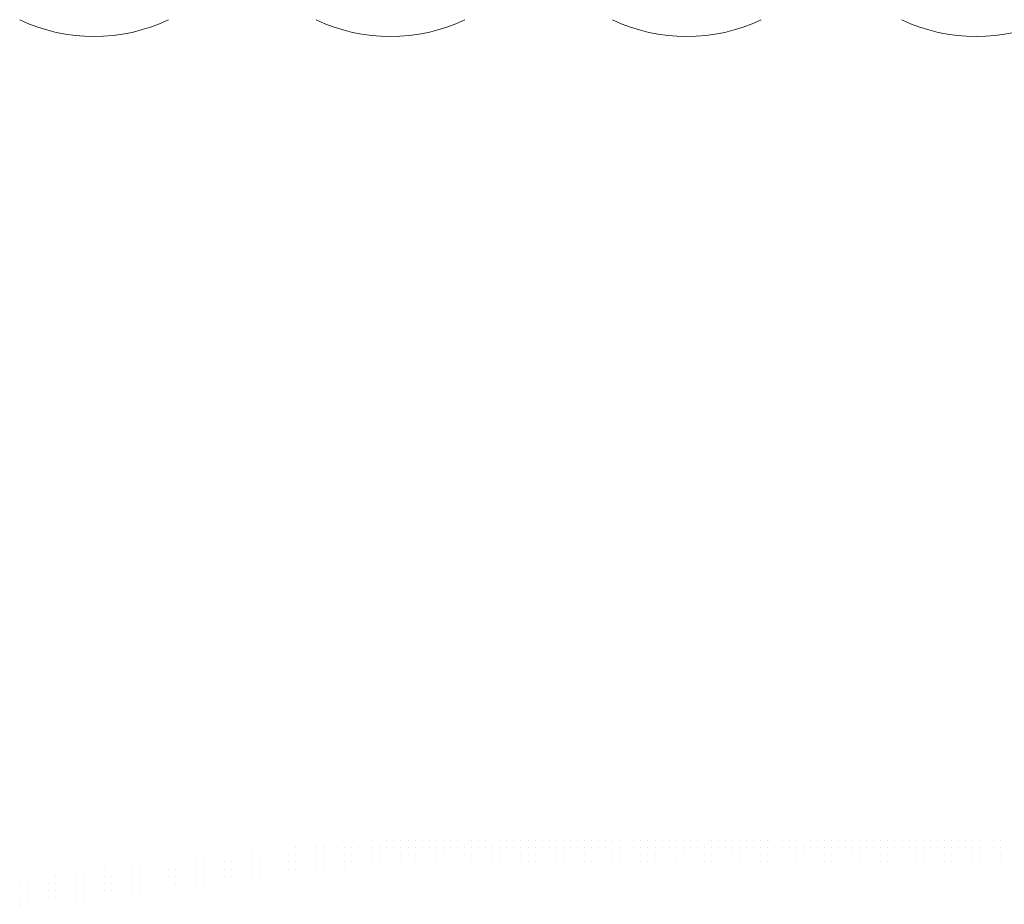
# Model space of a CAD drawing. Header units: metres. Extents: x 5.7 to 89.8, y 4 to 63.5.
# Tile 242 of 256: x 42.1 to 43.4, y 48.6 to 49.8. Entities that reach past the tile are written whole.
import ezdxf

# ---------------------------------------------------------------- set-up
doc = ezdxf.new("R2010")
doc.units = ezdxf.units.M
doc.header["$MEASUREMENT"] = 0
doc.layers.add('PDF17_dim', color=7, linetype='Continuous')
doc.layers.add('PDF17_hatch-borshi', color=7, linetype='Continuous')

msp = doc.modelspace()

# ---------------------------------------------------------------- linework, layer by layer
at = {"layer": 'PDF17_dim', "lineweight": 20}
for centre in [(42.1927, 50.0453), (42.5972, 50.0453), (43.0017, 50.0453), (43.3966, 50.0453)]:
    msp.add_arc(centre, 0.236, 244.5118, 295.4882, dxfattribs=at)
at = {"layer": 'PDF17_hatch-borshi', "lineweight": 18}
for points in [[(42.5731, 48.7114), (42.5731, 48.7114)], [(42.5731, 48.7114), (42.5731, 48.7114)], [(42.5924, 48.7114), (42.5924, 48.7114)], [(42.602, 48.7114), (42.602, 48.7114)], [(42.602, 48.7114), (42.602, 48.7114)], [(42.6116, 48.7114), (42.6116, 48.7114)], [(42.6116, 48.7114), (42.6116, 48.7114)], [(42.6116, 48.7114), (42.6116, 48.7114)], [(42.6213, 48.7114), (42.6213, 48.7114)], [(42.6309, 48.7114), (42.6309, 48.7114)], [(42.6309, 48.7114), (42.6309, 48.7114)], [(42.6309, 48.7114), (42.6309, 48.7114)], [(42.6405, 48.7114), (42.6405, 48.7114)], [(42.6405, 48.7114), (42.6405, 48.7114)], [(42.6502, 48.7114), (42.6502, 48.7114)], [(42.6502, 48.7114), (42.6502, 48.7114)], [(42.6598, 48.7114), (42.6598, 48.7114)], [(42.6598, 48.7114), (42.6598, 48.7114)], [(42.6598, 48.7114), (42.6598, 48.7114)], [(42.6694, 48.7114), (42.6694, 48.7114)], [(42.6694, 48.7114), (42.6694, 48.7114)], [(42.6791, 48.7114), (42.6791, 48.7114)], [(42.6887, 48.7114), (42.6887, 48.7114)], [(42.6887, 48.7114), (42.6887, 48.7114)], [(42.708, 48.7114), (42.708, 48.7114)], [(42.708, 48.7114), (42.708, 48.7114)], [(42.7176, 48.7114), (42.7176, 48.7114)], [(42.7272, 48.7114), (42.7272, 48.7114)], [(42.7272, 48.7114), (42.7272, 48.7114)], [(42.7465, 48.7114), (42.7465, 48.7114)], [(42.7561, 48.7114), (42.7561, 48.7114)], [(42.7561, 48.7114), (42.7561, 48.7114)], [(42.7561, 48.7114), (42.7561, 48.7114)], [(42.7657, 48.7114), (42.7657, 48.7114)], [(42.7657, 48.7114), (42.7657, 48.7114)], [(42.7754, 48.7114), (42.7754, 48.7114)], [(42.7754, 48.7114), (42.7754, 48.7114)], [(42.785, 48.7114), (42.785, 48.7114)], [(42.785, 48.7114), (42.785, 48.7114)], [(42.785, 48.7114), (42.785, 48.7114)], [(42.7946, 48.7114), (42.7946, 48.7114)], [(42.8043, 48.7114), (42.8043, 48.7114)], [(42.8043, 48.7114), (42.8043, 48.7114)], [(42.8043, 48.7114), (42.8043, 48.7114)], [(42.8139, 48.7114), (42.8139, 48.7114)], [(42.8139, 48.7114), (42.8139, 48.7114)], [(42.8235, 48.7114), (42.8235, 48.7114)], [(42.8235, 48.7114), (42.8235, 48.7114)], [(42.8332, 48.7114), (42.8332, 48.7114)], [(42.8332, 48.7114), (42.8332, 48.7114)], [(42.8428, 48.7114), (42.8428, 48.7114)], [(42.8428, 48.7114), (42.8428, 48.7114)], [(42.8428, 48.7114), (42.8428, 48.7114)], [(42.8524, 48.7114), (42.8524, 48.7114)], [(42.8621, 48.7114), (42.8621, 48.7114)], [(42.8621, 48.7114), (42.8621, 48.7114)], [(42.8717, 48.7114), (42.8717, 48.7114)], [(42.8717, 48.7114), (42.8717, 48.7114)], [(42.8717, 48.7114), (42.8717, 48.7114)], [(42.8813, 48.7114), (42.8813, 48.7114)], [(42.8909, 48.7114), (42.8909, 48.7114)], [(42.8909, 48.7114), (42.8909, 48.7114)], [(42.8909, 48.7114), (42.8909, 48.7114)], [(42.9006, 48.7114), (42.9006, 48.7114)], [(42.9006, 48.7114), (42.9006, 48.7114)], [(42.9006, 48.7114), (42.9006, 48.7114)], [(42.9102, 48.7114), (42.9102, 48.7114)], [(42.9198, 48.7114), (42.9198, 48.7114)], [(42.9198, 48.7114), (42.9198, 48.7114)], [(42.9198, 48.7114), (42.9198, 48.7114)], [(42.9295, 48.7114), (42.9295, 48.7114)], [(42.9295, 48.7114), (42.9295, 48.7114)], [(42.9391, 48.7114), (42.9391, 48.7114)], [(42.9391, 48.7114), (42.9391, 48.7114)], [(42.9391, 48.7114), (42.9391, 48.7114)], [(42.9487, 48.7114), (42.9487, 48.7114)], [(42.9584, 48.7114), (42.9584, 48.7114)], [(42.9584, 48.7114), (42.9584, 48.7114)], [(42.9584, 48.7114), (42.9584, 48.7114)], [(42.968, 48.7114), (42.968, 48.7114)], [(42.9776, 48.7114), (42.9776, 48.7114)], [(42.9873, 48.7114), (42.9873, 48.7114)], [(42.9873, 48.7114), (42.9873, 48.7114)], [(42.9969, 48.7114), (42.9969, 48.7114)], [(43.0065, 48.7114), (43.0065, 48.7114)], [(43.0161, 48.7114), (43.0161, 48.7114)], [(43.0161, 48.7114), (43.0161, 48.7114)], [(43.0354, 48.7114), (43.0354, 48.7114)], [(43.0354, 48.7114), (43.0354, 48.7114)], [(43.045, 48.7114), (43.045, 48.7114)], [(43.0547, 48.7114), (43.0547, 48.7114)], [(43.0547, 48.7114), (43.0547, 48.7114)], [(43.0547, 48.7114), (43.0547, 48.7114)], [(43.0643, 48.7114), (43.0643, 48.7114)], [(43.0739, 48.7114), (43.0739, 48.7114)], [(43.0739, 48.7114), (43.0739, 48.7114)], [(43.0739, 48.7114), (43.0739, 48.7114)], [(43.0836, 48.7114), (43.0836, 48.7114)], [(43.0836, 48.7114), (43.0836, 48.7114)], [(43.0836, 48.7114), (43.0836, 48.7114)], [(43.0932, 48.7114), (43.0932, 48.7114)], [(43.0932, 48.7114), (43.0932, 48.7114)], [(43.1028, 48.7114), (43.1028, 48.7114)], [(43.1028, 48.7114), (43.1028, 48.7114)], [(43.1125, 48.7114), (43.1125, 48.7114)], [(43.1125, 48.7114), (43.1125, 48.7114)], [(43.1125, 48.7114), (43.1125, 48.7114)], [(43.1317, 48.7114), (43.1317, 48.7114)], [(43.1317, 48.7114), (43.1317, 48.7114)], [(43.1414, 48.7114), (43.1414, 48.7114)], [(43.151, 48.7114), (43.151, 48.7114)], [(43.151, 48.7114), (43.151, 48.7114)], [(43.1702, 48.7114), (43.1702, 48.7114)], [(43.1702, 48.7114), (43.1702, 48.7114)], [(43.1799, 48.7114), (43.1799, 48.7114)], [(43.1895, 48.7114), (43.1895, 48.7114)], [(43.1991, 48.7114), (43.1991, 48.7114)], [(43.1991, 48.7114), (43.1991, 48.7114)], [(43.1991, 48.7114), (43.1991, 48.7114)], [(43.2088, 48.7114), (43.2088, 48.7114)], [(43.2184, 48.7114), (43.2184, 48.7114)], [(43.2184, 48.7114), (43.2184, 48.7114)], [(43.2184, 48.7114), (43.2184, 48.7114)], [(43.228, 48.7114), (43.228, 48.7114)], [(43.228, 48.7114), (43.228, 48.7114)], [(43.2377, 48.7114), (43.2377, 48.7114)], [(43.2377, 48.7114), (43.2377, 48.7114)], [(43.2473, 48.7114), (43.2473, 48.7114)], [(43.2473, 48.7114), (43.2473, 48.7114)], [(43.2569, 48.7114), (43.2569, 48.7114)], [(43.2569, 48.7114), (43.2569, 48.7114)], [(43.2569, 48.7114), (43.2569, 48.7114)], [(43.2666, 48.7114), (43.2666, 48.7114)], [(43.2762, 48.7114), (43.2762, 48.7114)], [(43.2858, 48.7114), (43.2858, 48.7114)], [(43.2955, 48.7114), (43.2955, 48.7114)], [(43.2955, 48.7114), (43.2955, 48.7114)], [(43.3051, 48.7114), (43.3051, 48.7114)], [(43.3147, 48.7114), (43.3147, 48.7114)], [(43.3147, 48.7114), (43.3147, 48.7114)], [(43.3147, 48.7114), (43.3147, 48.7114)], [(43.3243, 48.7114), (43.3243, 48.7114)], [(43.3243, 48.7114), (43.3243, 48.7114)], [(43.334, 48.7114), (43.334, 48.7114)], [(43.3436, 48.7114), (43.3436, 48.7114)], [(43.3436, 48.7114), (43.3436, 48.7114)], [(43.3436, 48.7114), (43.3436, 48.7114)], [(43.3436, 48.7114), (43.3436, 48.7114)], [(43.3532, 48.7114), (43.3532, 48.7114)], [(43.3532, 48.7114), (43.3532, 48.7114)], [(43.3629, 48.7114), (43.3629, 48.7114)], [(43.3629, 48.7114), (43.3629, 48.7114)], [(43.3629, 48.7114), (43.3629, 48.7114)], [(43.3725, 48.7114), (43.3725, 48.7114)], [(43.3725, 48.7114), (43.3725, 48.7114)], [(43.3725, 48.7114), (43.3725, 48.7114)], [(43.3821, 48.7114), (43.3821, 48.7114)], [(43.3821, 48.7114), (43.3821, 48.7114)], [(43.3821, 48.7114), (43.3821, 48.7114)], [(43.3918, 48.7114), (43.3918, 48.7114)], [(43.4014, 48.7114), (43.4014, 48.7114)], [(43.4014, 48.7114), (43.4014, 48.7114)], [(43.4014, 48.7114), (43.4014, 48.7114)], [(43.4207, 48.7114), (43.4207, 48.7114)], [(43.4303, 48.7114), (43.4303, 48.7114)], [(42.3901, 48.6921), (42.3901, 48.6921)], [(42.4094, 48.6921), (42.4094, 48.6921)], [(42.4286, 48.6921), (42.4286, 48.6921)], [(42.4286, 48.6921), (42.4286, 48.6921)], [(42.4383, 48.6921), (42.4383, 48.6921)], [(42.4479, 48.6921), (42.4479, 48.6921)], [(42.4575, 48.6921), (42.4575, 48.6921)], [(42.4575, 48.6921), (42.4575, 48.6921)], [(42.4672, 48.7018), (42.4672, 48.7018)], [(42.4672, 48.6921), (42.4672, 48.6921)], [(42.4768, 48.6921), (42.4768, 48.6921)], [(42.4768, 48.6921), (42.4768, 48.6921)], [(42.4768, 48.6921), (42.4768, 48.6921)], [(42.4864, 48.7018), (42.4864, 48.7018)], [(42.4864, 48.7018), (42.4864, 48.7018)], [(42.4864, 48.6921), (42.4864, 48.6921)], [(42.4961, 48.7018), (42.4961, 48.7018)], [(42.4961, 48.6921), (42.4961, 48.6921)], [(42.4961, 48.6921), (42.4961, 48.6921)], [(42.5057, 48.7018), (42.5057, 48.7018)], [(42.5057, 48.7018), (42.5057, 48.7018)], [(42.5057, 48.6921), (42.5057, 48.6921)], [(42.5057, 48.6921), (42.5057, 48.6921)], [(42.5057, 48.6921), (42.5057, 48.6921)], [(42.5057, 48.6921), (42.5057, 48.6921)], [(42.5153, 48.7018), (42.5153, 48.7018)], [(42.5153, 48.6921), (42.5153, 48.6921)], [(42.5153, 48.6921), (42.5153, 48.6921)], [(42.525, 48.7018), (42.525, 48.7018)], [(42.525, 48.7018), (42.525, 48.7018)], [(42.525, 48.6921), (42.525, 48.6921)], [(42.525, 48.6921), (42.525, 48.6921)], [(42.525, 48.6921), (42.525, 48.6921)], [(42.5346, 48.7018), (42.5346, 48.7018)], [(42.5346, 48.7018), (42.5346, 48.7018)], [(42.5346, 48.6921), (42.5346, 48.6921)], [(42.5346, 48.6921), (42.5346, 48.6921)], [(42.5442, 48.7018), (42.5442, 48.7018)], [(42.5442, 48.7018), (42.5442, 48.7018)], [(42.5442, 48.7018), (42.5442, 48.7018)], [(42.5442, 48.6921), (42.5442, 48.6921)], [(42.5442, 48.6921), (42.5442, 48.6921)], [(42.5539, 48.7018), (42.5539, 48.7018)], [(42.5539, 48.7018), (42.5539, 48.7018)], [(42.5539, 48.7018), (42.5539, 48.7018)], [(42.5539, 48.6921), (42.5539, 48.6921)], [(42.5635, 48.7018), (42.5635, 48.7018)], [(42.5635, 48.7018), (42.5635, 48.7018)], [(42.5635, 48.7018), (42.5635, 48.7018)], [(42.5635, 48.6921), (42.5635, 48.6921)], [(42.5635, 48.6921), (42.5635, 48.6921)], [(42.5731, 48.7018), (42.5731, 48.7018)], [(42.5731, 48.7018), (42.5731, 48.7018)], [(42.5731, 48.6921), (42.5731, 48.6921)], [(42.5731, 48.6921), (42.5731, 48.6921)], [(42.5827, 48.7018), (42.5827, 48.7018)], [(42.5827, 48.7018), (42.5827, 48.7018)], [(42.5827, 48.7018), (42.5827, 48.7018)], [(42.5827, 48.7018), (42.5827, 48.7018)], [(42.5827, 48.6921), (42.5827, 48.6921)], [(42.5924, 48.7018), (42.5924, 48.7018)], [(42.5924, 48.6921), (42.5924, 48.6921)], [(42.5924, 48.6921), (42.5924, 48.6921)], [(42.5924, 48.6921), (42.5924, 48.6921)], [(42.602, 48.7018), (42.602, 48.7018)], [(42.602, 48.7018), (42.602, 48.7018)], [(42.602, 48.7018), (42.602, 48.7018)], [(42.602, 48.6921), (42.602, 48.6921)], [(42.6116, 48.7018), (42.6116, 48.7018)], [(42.6116, 48.7018), (42.6116, 48.7018)], [(42.6116, 48.6921), (42.6116, 48.6921)], [(42.6116, 48.6921), (42.6116, 48.6921)], [(42.6213, 48.7018), (42.6213, 48.7018)], [(42.6213, 48.6921), (42.6213, 48.6921)], [(42.6213, 48.6921), (42.6213, 48.6921)], [(42.6213, 48.6921), (42.6213, 48.6921)], [(42.6213, 48.6921), (42.6213, 48.6921)], [(42.6309, 48.7018), (42.6309, 48.7018)], [(42.6309, 48.6921), (42.6309, 48.6921)], [(42.6309, 48.6921), (42.6309, 48.6921)], [(42.6405, 48.7018), (42.6405, 48.7018)], [(42.6405, 48.7018), (42.6405, 48.7018)], [(42.6405, 48.6921), (42.6405, 48.6921)], [(42.6405, 48.6921), (42.6405, 48.6921)], [(42.6405, 48.6921), (42.6405, 48.6921)], [(42.6502, 48.7018), (42.6502, 48.7018)], [(42.6502, 48.7018), (42.6502, 48.7018)], [(42.6502, 48.7018), (42.6502, 48.7018)], [(42.6502, 48.6921), (42.6502, 48.6921)], [(42.6502, 48.6921), (42.6502, 48.6921)], [(42.6598, 48.7018), (42.6598, 48.7018)], [(42.6598, 48.6921), (42.6598, 48.6921)], [(42.6598, 48.6921), (42.6598, 48.6921)], [(42.6694, 48.7018), (42.6694, 48.7018)], [(42.6694, 48.7018), (42.6694, 48.7018)], [(42.6694, 48.7018), (42.6694, 48.7018)], [(42.6694, 48.6921), (42.6694, 48.6921)], [(42.6694, 48.6921), (42.6694, 48.6921)], [(42.6791, 48.7018), (42.6791, 48.7018)], [(42.6791, 48.7018), (42.6791, 48.7018)], [(42.6791, 48.7018), (42.6791, 48.7018)], [(42.6791, 48.6921), (42.6791, 48.6921)], [(42.6791, 48.6921), (42.6791, 48.6921)], [(42.6887, 48.7018), (42.6887, 48.7018)], [(42.6887, 48.7018), (42.6887, 48.7018)], [(42.6887, 48.6921), (42.6887, 48.6921)], [(42.6887, 48.6921), (42.6887, 48.6921)], [(42.6983, 48.7018), (42.6983, 48.7018)], [(42.6983, 48.7018), (42.6983, 48.7018)], [(42.6983, 48.7018), (42.6983, 48.7018)], [(42.6983, 48.7018), (42.6983, 48.7018)], [(42.6983, 48.6921), (42.6983, 48.6921)], [(42.708, 48.7018), (42.708, 48.7018)], [(42.708, 48.7018), (42.708, 48.7018)], [(42.708, 48.6921), (42.708, 48.6921)], [(42.708, 48.6921), (42.708, 48.6921)], [(42.7176, 48.7018), (42.7176, 48.7018)], [(42.7176, 48.7018), (42.7176, 48.7018)], [(42.7176, 48.7018), (42.7176, 48.7018)], [(42.7176, 48.6921), (42.7176, 48.6921)], [(42.7176, 48.6921), (42.7176, 48.6921)], [(42.7272, 48.7018), (42.7272, 48.7018)], [(42.7272, 48.7018), (42.7272, 48.7018)], [(42.7272, 48.7018), (42.7272, 48.7018)], [(42.7272, 48.7018), (42.7272, 48.7018)], [(42.7368, 48.7018), (42.7368, 48.7018)], [(42.7368, 48.7018), (42.7368, 48.7018)], [(42.7368, 48.6921), (42.7368, 48.6921)], [(42.7368, 48.6921), (42.7368, 48.6921)], [(42.7368, 48.6921), (42.7368, 48.6921)], [(42.7465, 48.7018), (42.7465, 48.7018)], [(42.7465, 48.7018), (42.7465, 48.7018)], [(42.7465, 48.7018), (42.7465, 48.7018)], [(42.7465, 48.6921), (42.7465, 48.6921)], [(42.7561, 48.7018), (42.7561, 48.7018)], [(42.7561, 48.7018), (42.7561, 48.7018)], [(42.7561, 48.6921), (42.7561, 48.6921)], [(42.7561, 48.6921), (42.7561, 48.6921)], [(42.7561, 48.6921), (42.7561, 48.6921)], [(42.7657, 48.7018), (42.7657, 48.7018)], [(42.7657, 48.7018), (42.7657, 48.7018)], [(42.7657, 48.6921), (42.7657, 48.6921)], [(42.7657, 48.6921), (42.7657, 48.6921)], [(42.7754, 48.7018), (42.7754, 48.7018)], [(42.7754, 48.7018), (42.7754, 48.7018)], [(42.7754, 48.6921), (42.7754, 48.6921)], [(42.7754, 48.6921), (42.7754, 48.6921)], [(42.7754, 48.6921), (42.7754, 48.6921)], [(42.785, 48.7018), (42.785, 48.7018)], [(42.785, 48.7018), (42.785, 48.7018)], [(42.785, 48.6921), (42.785, 48.6921)], [(42.7946, 48.7018), (42.7946, 48.7018)], [(42.7946, 48.7018), (42.7946, 48.7018)], [(42.7946, 48.7018), (42.7946, 48.7018)], [(42.7946, 48.6921), (42.7946, 48.6921)], [(42.7946, 48.6921), (42.7946, 48.6921)], [(42.8043, 48.7018), (42.8043, 48.7018)], [(42.8043, 48.6921), (42.8043, 48.6921)], [(42.8043, 48.6921), (42.8043, 48.6921)], [(42.8043, 48.6921), (42.8043, 48.6921)], [(42.8043, 48.6921), (42.8043, 48.6921)], [(42.8139, 48.7018), (42.8139, 48.7018)], [(42.8139, 48.6921), (42.8139, 48.6921)], [(42.8235, 48.7018), (42.8235, 48.7018)], [(42.8235, 48.6921), (42.8235, 48.6921)], [(42.8235, 48.6921), (42.8235, 48.6921)], [(42.8235, 48.6921), (42.8235, 48.6921)], [(42.8332, 48.7018), (42.8332, 48.7018)], [(42.8332, 48.7018), (42.8332, 48.7018)], [(42.8332, 48.6921), (42.8332, 48.6921)], [(42.8332, 48.6921), (42.8332, 48.6921)], [(42.8428, 48.7018), (42.8428, 48.7018)], [(42.8428, 48.7018), (42.8428, 48.7018)], [(42.8428, 48.6921), (42.8428, 48.6921)], [(42.8524, 48.7018), (42.8524, 48.7018)], [(42.8524, 48.7018), (42.8524, 48.7018)], [(42.8524, 48.7018), (42.8524, 48.7018)], [(42.8524, 48.6921), (42.8524, 48.6921)], [(42.8621, 48.7018), (42.8621, 48.7018)], [(42.8621, 48.7018), (42.8621, 48.7018)], [(42.8621, 48.6921), (42.8621, 48.6921)], [(42.8621, 48.6921), (42.8621, 48.6921)], [(42.8717, 48.7018), (42.8717, 48.7018)], [(42.8717, 48.7018), (42.8717, 48.7018)], [(42.8813, 48.7018), (42.8813, 48.7018)], [(42.8813, 48.7018), (42.8813, 48.7018)], [(42.8813, 48.7018), (42.8813, 48.7018)], [(42.8813, 48.6921), (42.8813, 48.6921)], [(42.8813, 48.6921), (42.8813, 48.6921)], [(42.8909, 48.7018), (42.8909, 48.7018)], [(42.8909, 48.7018), (42.8909, 48.7018)], [(42.8909, 48.7018), (42.8909, 48.7018)], [(42.8909, 48.6921), (42.8909, 48.6921)], [(42.9006, 48.6921), (42.9006, 48.6921)], [(42.9006, 48.6921), (42.9006, 48.6921)], [(42.9006, 48.6921), (42.9006, 48.6921)], [(42.9102, 48.7018), (42.9102, 48.7018)], [(42.9102, 48.7018), (42.9102, 48.7018)], [(42.9102, 48.7018), (42.9102, 48.7018)], [(42.9102, 48.6921), (42.9102, 48.6921)], [(42.9198, 48.6921), (42.9198, 48.6921)], [(42.9198, 48.6921), (42.9198, 48.6921)], [(42.9198, 48.6921), (42.9198, 48.6921)], [(42.9198, 48.6921), (42.9198, 48.6921)], [(42.9295, 48.7018), (42.9295, 48.7018)], [(42.9295, 48.7018), (42.9295, 48.7018)], [(42.9295, 48.6921), (42.9295, 48.6921)], [(42.9391, 48.7018), (42.9391, 48.7018)], [(42.9391, 48.7018), (42.9391, 48.7018)], [(42.9391, 48.6921), (42.9391, 48.6921)], [(42.9391, 48.6921), (42.9391, 48.6921)], [(42.9487, 48.7018), (42.9487, 48.7018)], [(42.9487, 48.6921), (42.9487, 48.6921)], [(42.9487, 48.6921), (42.9487, 48.6921)], [(42.9487, 48.6921), (42.9487, 48.6921)], [(42.9584, 48.7018), (42.9584, 48.7018)], [(42.9584, 48.6921), (42.9584, 48.6921)], [(42.9584, 48.6921), (42.9584, 48.6921)], [(42.968, 48.7018), (42.968, 48.7018)], [(42.968, 48.7018), (42.968, 48.7018)], [(42.968, 48.6921), (42.968, 48.6921)], [(42.968, 48.6921), (42.968, 48.6921)], [(42.9776, 48.7018), (42.9776, 48.7018)], [(42.9776, 48.7018), (42.9776, 48.7018)], [(42.9776, 48.7018), (42.9776, 48.7018)], [(42.9776, 48.6921), (42.9776, 48.6921)], [(42.9776, 48.6921), (42.9776, 48.6921)], [(42.9873, 48.7018), (42.9873, 48.7018)], [(42.9873, 48.7018), (42.9873, 48.7018)], [(42.9969, 48.7018), (42.9969, 48.7018)], [(42.9969, 48.7018), (42.9969, 48.7018)], [(42.9969, 48.6921), (42.9969, 48.6921)], [(42.9969, 48.6921), (42.9969, 48.6921)], [(43.0065, 48.7018), (43.0065, 48.7018)], [(43.0065, 48.7018), (43.0065, 48.7018)], [(43.0065, 48.7018), (43.0065, 48.7018)], [(43.0065, 48.7018), (43.0065, 48.7018)], [(43.0065, 48.6921), (43.0065, 48.6921)], [(43.0065, 48.6921), (43.0065, 48.6921)], [(43.0161, 48.7018), (43.0161, 48.7018)], [(43.0161, 48.6921), (43.0161, 48.6921)], [(43.0161, 48.6921), (43.0161, 48.6921)], [(43.0258, 48.7018), (43.0258, 48.7018)], [(43.0258, 48.7018), (43.0258, 48.7018)], [(43.0258, 48.7018), (43.0258, 48.7018)], [(43.0258, 48.7018), (43.0258, 48.7018)], [(43.0258, 48.6921), (43.0258, 48.6921)], [(43.0354, 48.7018), (43.0354, 48.7018)], [(43.0354, 48.6921), (43.0354, 48.6921)], [(43.045, 48.7018), (43.045, 48.7018)], [(43.045, 48.7018), (43.045, 48.7018)], [(43.045, 48.7018), (43.045, 48.7018)], [(43.045, 48.6921), (43.045, 48.6921)], [(43.045, 48.6921), (43.045, 48.6921)], [(43.045, 48.6921), (43.045, 48.6921)], [(43.0547, 48.7018), (43.0547, 48.7018)], [(43.0547, 48.7018), (43.0547, 48.7018)], [(43.0547, 48.6921), (43.0547, 48.6921)], [(43.0547, 48.6921), (43.0547, 48.6921)], [(43.0643, 48.7018), (43.0643, 48.7018)], [(43.0643, 48.7018), (43.0643, 48.7018)], [(43.0643, 48.6921), (43.0643, 48.6921)], [(43.0643, 48.6921), (43.0643, 48.6921)], [(43.0643, 48.6921), (43.0643, 48.6921)], [(43.0739, 48.7018), (43.0739, 48.7018)], [(43.0739, 48.6921), (43.0739, 48.6921)], [(43.0739, 48.6921), (43.0739, 48.6921)], [(43.0739, 48.6921), (43.0739, 48.6921)], [(43.0836, 48.7018), (43.0836, 48.7018)], [(43.0836, 48.7018), (43.0836, 48.7018)], [(43.0836, 48.6921), (43.0836, 48.6921)], [(43.0836, 48.6921), (43.0836, 48.6921)], [(43.0836, 48.6921), (43.0836, 48.6921)], [(43.0932, 48.7018), (43.0932, 48.7018)], [(43.0932, 48.7018), (43.0932, 48.7018)], [(43.0932, 48.6921), (43.0932, 48.6921)], [(43.0932, 48.6921), (43.0932, 48.6921)], [(43.0932, 48.6921), (43.0932, 48.6921)], [(43.1028, 48.7018), (43.1028, 48.7018)], [(43.1028, 48.7018), (43.1028, 48.7018)], [(43.1028, 48.6921), (43.1028, 48.6921)], [(43.1028, 48.6921), (43.1028, 48.6921)], [(43.1125, 48.7018), (43.1125, 48.7018)], [(43.1125, 48.6921), (43.1125, 48.6921)], [(43.1125, 48.6921), (43.1125, 48.6921)], [(43.1125, 48.6921), (43.1125, 48.6921)], [(43.1221, 48.7018), (43.1221, 48.7018)], [(43.1221, 48.7018), (43.1221, 48.7018)], [(43.1221, 48.7018), (43.1221, 48.7018)], [(43.1221, 48.6921), (43.1221, 48.6921)], [(43.1221, 48.6921), (43.1221, 48.6921)], [(43.1317, 48.7018), (43.1317, 48.7018)], [(43.1317, 48.6921), (43.1317, 48.6921)], [(43.1317, 48.6921), (43.1317, 48.6921)], [(43.1317, 48.6921), (43.1317, 48.6921)], [(43.1414, 48.7018), (43.1414, 48.7018)], [(43.1414, 48.7018), (43.1414, 48.7018)], [(43.1414, 48.7018), (43.1414, 48.7018)], [(43.1414, 48.6921), (43.1414, 48.6921)], [(43.151, 48.7018), (43.151, 48.7018)], [(43.151, 48.7018), (43.151, 48.7018)], [(43.151, 48.7018), (43.151, 48.7018)], [(43.151, 48.7018), (43.151, 48.7018)], [(43.151, 48.6921), (43.151, 48.6921)], [(43.1606, 48.7018), (43.1606, 48.7018)], [(43.1606, 48.7018), (43.1606, 48.7018)], [(43.1606, 48.6921), (43.1606, 48.6921)], [(43.1606, 48.6921), (43.1606, 48.6921)], [(43.1606, 48.6921), (43.1606, 48.6921)], [(43.1702, 48.7018), (43.1702, 48.7018)], [(43.1702, 48.7018), (43.1702, 48.7018)], [(43.1799, 48.7018), (43.1799, 48.7018)], [(43.1799, 48.7018), (43.1799, 48.7018)], [(43.1799, 48.7018), (43.1799, 48.7018)], [(43.1799, 48.6921), (43.1799, 48.6921)], [(43.1799, 48.6921), (43.1799, 48.6921)], [(43.1895, 48.7018), (43.1895, 48.7018)], [(43.1895, 48.7018), (43.1895, 48.7018)], [(43.1895, 48.7018), (43.1895, 48.7018)], [(43.1895, 48.6921), (43.1895, 48.6921)], [(43.1895, 48.6921), (43.1895, 48.6921)], [(43.1991, 48.7018), (43.1991, 48.7018)], [(43.1991, 48.6921), (43.1991, 48.6921)], [(43.2088, 48.7018), (43.2088, 48.7018)], [(43.2088, 48.7018), (43.2088, 48.7018)], [(43.2088, 48.6921), (43.2088, 48.6921)], [(43.2088, 48.6921), (43.2088, 48.6921)], [(43.2088, 48.6921), (43.2088, 48.6921)], [(43.2184, 48.7018), (43.2184, 48.7018)], [(43.2184, 48.7018), (43.2184, 48.7018)], [(43.2184, 48.6921), (43.2184, 48.6921)], [(43.2184, 48.6921), (43.2184, 48.6921)], [(43.228, 48.7018), (43.228, 48.7018)], [(43.228, 48.6921), (43.228, 48.6921)], [(43.228, 48.6921), (43.228, 48.6921)], [(43.228, 48.6921), (43.228, 48.6921)], [(43.2377, 48.7018), (43.2377, 48.7018)], [(43.2377, 48.7018), (43.2377, 48.7018)], [(43.2377, 48.7018), (43.2377, 48.7018)], [(43.2377, 48.6921), (43.2377, 48.6921)], [(43.2473, 48.7018), (43.2473, 48.7018)], [(43.2473, 48.6921), (43.2473, 48.6921)], [(43.2473, 48.6921), (43.2473, 48.6921)], [(43.2473, 48.6921), (43.2473, 48.6921)], [(43.2473, 48.6921), (43.2473, 48.6921)], [(43.2569, 48.7018), (43.2569, 48.7018)], [(43.2569, 48.7018), (43.2569, 48.7018)], [(43.2569, 48.6921), (43.2569, 48.6921)], [(43.2569, 48.6921), (43.2569, 48.6921)], [(43.2666, 48.7018), (43.2666, 48.7018)], [(43.2666, 48.7018), (43.2666, 48.7018)], [(43.2666, 48.7018), (43.2666, 48.7018)], [(43.2666, 48.6921), (43.2666, 48.6921)], [(43.2666, 48.6921), (43.2666, 48.6921)], [(43.2762, 48.7018), (43.2762, 48.7018)], [(43.2762, 48.7018), (43.2762, 48.7018)], [(43.2762, 48.6921), (43.2762, 48.6921)], [(43.2762, 48.6921), (43.2762, 48.6921)], [(43.2858, 48.7018), (43.2858, 48.7018)], [(43.2858, 48.7018), (43.2858, 48.7018)], [(43.2858, 48.7018), (43.2858, 48.7018)], [(43.2858, 48.6921), (43.2858, 48.6921)], [(43.2858, 48.6921), (43.2858, 48.6921)], [(43.2955, 48.7018), (43.2955, 48.7018)], [(43.2955, 48.7018), (43.2955, 48.7018)], [(43.2955, 48.7018), (43.2955, 48.7018)], [(43.2955, 48.6921), (43.2955, 48.6921)], [(43.3051, 48.7018), (43.3051, 48.7018)], [(43.3051, 48.7018), (43.3051, 48.7018)], [(43.3051, 48.6921), (43.3051, 48.6921)], [(43.3051, 48.6921), (43.3051, 48.6921)], [(43.3147, 48.7018), (43.3147, 48.7018)], [(43.3147, 48.7018), (43.3147, 48.7018)], [(43.3147, 48.7018), (43.3147, 48.7018)], [(43.3147, 48.6921), (43.3147, 48.6921)], [(43.3243, 48.7018), (43.3243, 48.7018)], [(43.3243, 48.7018), (43.3243, 48.7018)], [(43.3243, 48.6921), (43.3243, 48.6921)], [(43.3243, 48.6921), (43.3243, 48.6921)], [(43.334, 48.7018), (43.334, 48.7018)], [(43.334, 48.7018), (43.334, 48.7018)], [(43.334, 48.7018), (43.334, 48.7018)], [(43.334, 48.6921), (43.334, 48.6921)], [(43.3436, 48.7018), (43.3436, 48.7018)], [(43.3436, 48.6921), (43.3436, 48.6921)], [(43.3436, 48.6921), (43.3436, 48.6921)], [(43.3532, 48.7018), (43.3532, 48.7018)], [(43.3532, 48.7018), (43.3532, 48.7018)], [(43.3532, 48.6921), (43.3532, 48.6921)], [(43.3629, 48.7018), (43.3629, 48.7018)], [(43.3629, 48.6921), (43.3629, 48.6921)], [(43.3629, 48.6921), (43.3629, 48.6921)], [(43.3629, 48.6921), (43.3629, 48.6921)], [(43.3725, 48.7018), (43.3725, 48.7018)], [(43.3725, 48.6921), (43.3725, 48.6921)], [(43.3725, 48.6921), (43.3725, 48.6921)], [(43.3821, 48.7018), (43.3821, 48.7018)], [(43.3821, 48.7018), (43.3821, 48.7018)], [(43.3821, 48.6921), (43.3821, 48.6921)], [(43.3821, 48.6921), (43.3821, 48.6921)], [(43.3918, 48.7018), (43.3918, 48.7018)], [(43.3918, 48.7018), (43.3918, 48.7018)], [(43.3918, 48.6921), (43.3918, 48.6921)], [(43.3918, 48.6921), (43.3918, 48.6921)], [(43.4014, 48.7018), (43.4014, 48.7018)], [(43.4014, 48.6921), (43.4014, 48.6921)], [(43.4014, 48.6921), (43.4014, 48.6921)], [(43.4014, 48.6921), (43.4014, 48.6921)], [(43.411, 48.7018), (43.411, 48.7018)], [(43.411, 48.7018), (43.411, 48.7018)], [(43.411, 48.6921), (43.411, 48.6921)], [(43.4207, 48.7018), (43.4207, 48.7018)], [(43.4207, 48.7018), (43.4207, 48.7018)], [(43.4207, 48.6921), (43.4207, 48.6921)], [(43.4207, 48.6921), (43.4207, 48.6921)], [(43.4207, 48.6921), (43.4207, 48.6921)], [(43.4303, 48.7018), (43.4303, 48.7018)], [(43.4303, 48.7018), (43.4303, 48.7018)], [(43.4303, 48.7018), (43.4303, 48.7018)], [(43.4303, 48.6921), (43.4303, 48.6921)], [(42.3323, 48.6825), (42.3323, 48.6825)], [(42.3323, 48.6825), (42.3323, 48.6825)], [(42.342, 48.6825), (42.342, 48.6825)], [(42.3516, 48.6825), (42.3516, 48.6825)], [(42.3516, 48.6825), (42.3516, 48.6825)], [(42.3612, 48.6825), (42.3612, 48.6825)], [(42.3612, 48.6825), (42.3612, 48.6825)], [(42.3709, 48.6825), (42.3709, 48.6825)], [(42.3709, 48.6825), (42.3709, 48.6825)], [(42.3805, 48.6825), (42.3805, 48.6825)], [(42.3805, 48.6825), (42.3805, 48.6825)], [(42.3901, 48.6825), (42.3901, 48.6825)], [(42.3901, 48.6825), (42.3901, 48.6825)], [(42.3998, 48.6825), (42.3998, 48.6825)], [(42.3998, 48.6825), (42.3998, 48.6825)], [(42.3998, 48.6825), (42.3998, 48.6825)], [(42.3998, 48.6825), (42.3998, 48.6825)], [(42.4094, 48.6825), (42.4094, 48.6825)], [(42.4094, 48.6825), (42.4094, 48.6825)], [(42.419, 48.6825), (42.419, 48.6825)], [(42.419, 48.6825), (42.419, 48.6825)], [(42.419, 48.6825), (42.419, 48.6825)], [(42.419, 48.6825), (42.419, 48.6825)], [(42.4286, 48.6825), (42.4286, 48.6825)], [(42.4286, 48.6825), (42.4286, 48.6825)], [(42.4286, 48.6825), (42.4286, 48.6825)], [(42.4383, 48.6825), (42.4383, 48.6825)], [(42.4383, 48.6825), (42.4383, 48.6825)], [(42.4479, 48.6825), (42.4479, 48.6825)], [(42.4479, 48.6825), (42.4479, 48.6825)], [(42.4479, 48.6825), (42.4479, 48.6825)], [(42.4479, 48.6825), (42.4479, 48.6825)], [(42.4575, 48.6825), (42.4575, 48.6825)], [(42.4575, 48.6825), (42.4575, 48.6825)], [(42.4575, 48.6825), (42.4575, 48.6825)], [(42.4672, 48.6825), (42.4672, 48.6825)], [(42.4672, 48.6825), (42.4672, 48.6825)], [(42.4768, 48.6825), (42.4768, 48.6825)], [(42.4768, 48.6825), (42.4768, 48.6825)], [(42.4768, 48.6825), (42.4768, 48.6825)], [(42.4864, 48.6825), (42.4864, 48.6825)], [(42.4864, 48.6825), (42.4864, 48.6825)], [(42.4961, 48.6825), (42.4961, 48.6825)], [(42.4961, 48.6825), (42.4961, 48.6825)], [(42.5057, 48.6825), (42.5057, 48.6825)], [(42.5153, 48.6825), (42.5153, 48.6825)], [(42.5153, 48.6825), (42.5153, 48.6825)], [(42.5153, 48.6825), (42.5153, 48.6825)], [(42.5346, 48.6825), (42.5346, 48.6825)], [(42.5442, 48.6825), (42.5442, 48.6825)], [(42.5442, 48.6825), (42.5442, 48.6825)], [(42.5442, 48.6825), (42.5442, 48.6825)], [(42.5539, 48.6825), (42.5539, 48.6825)], [(42.5539, 48.6825), (42.5539, 48.6825)], [(42.5635, 48.6825), (42.5635, 48.6825)], [(42.5635, 48.6825), (42.5635, 48.6825)], [(42.5731, 48.6825), (42.5731, 48.6825)], [(42.5731, 48.6825), (42.5731, 48.6825)], [(42.5731, 48.6825), (42.5731, 48.6825)], [(42.5827, 48.6825), (42.5827, 48.6825)], [(42.5827, 48.6825), (42.5827, 48.6825)], [(42.5924, 48.6825), (42.5924, 48.6825)], [(42.5924, 48.6825), (42.5924, 48.6825)], [(42.5924, 48.6825), (42.5924, 48.6825)], [(42.602, 48.6825), (42.602, 48.6825)], [(42.602, 48.6825), (42.602, 48.6825)], [(42.6116, 48.6825), (42.6116, 48.6825)], [(42.6309, 48.6825), (42.6309, 48.6825)], [(42.6309, 48.6825), (42.6309, 48.6825)], [(42.6405, 48.6825), (42.6405, 48.6825)], [(42.6598, 48.6825), (42.6598, 48.6825)], [(42.6598, 48.6825), (42.6598, 48.6825)], [(42.6791, 48.6825), (42.6791, 48.6825)], [(42.708, 48.6825), (42.708, 48.6825)], [(42.708, 48.6825), (42.708, 48.6825)], [(42.7272, 48.6825), (42.7272, 48.6825)], [(42.7272, 48.6825), (42.7272, 48.6825)], [(42.7272, 48.6825), (42.7272, 48.6825)], [(42.7368, 48.6825), (42.7368, 48.6825)], [(42.7465, 48.6825), (42.7465, 48.6825)], [(42.7465, 48.6825), (42.7465, 48.6825)], [(42.7465, 48.6825), (42.7465, 48.6825)], [(42.7561, 48.6825), (42.7561, 48.6825)], [(42.7657, 48.6825), (42.7657, 48.6825)], [(42.7754, 48.6825), (42.7754, 48.6825)], [(42.785, 48.6825), (42.785, 48.6825)], [(42.7946, 48.6825), (42.7946, 48.6825)], [(42.8043, 48.6825), (42.8043, 48.6825)], [(42.8043, 48.6825), (42.8043, 48.6825)], [(42.8043, 48.6825), (42.8043, 48.6825)], [(42.8235, 48.6825), (42.8235, 48.6825)], [(42.8332, 48.6825), (42.8332, 48.6825)], [(42.8428, 48.6825), (42.8428, 48.6825)], [(42.8524, 48.6825), (42.8524, 48.6825)], [(42.8524, 48.6825), (42.8524, 48.6825)], [(42.8621, 48.6825), (42.8621, 48.6825)], [(42.8717, 48.6825), (42.8717, 48.6825)], [(42.8717, 48.6825), (42.8717, 48.6825)], [(42.8717, 48.6825), (42.8717, 48.6825)], [(42.8717, 48.6825), (42.8717, 48.6825)], [(42.8813, 48.6825), (42.8813, 48.6825)], [(42.8909, 48.6825), (42.8909, 48.6825)], [(42.8909, 48.6825), (42.8909, 48.6825)], [(42.8909, 48.6825), (42.8909, 48.6825)], [(42.9006, 48.6825), (42.9006, 48.6825)], [(42.9006, 48.6825), (42.9006, 48.6825)], [(42.9102, 48.6825), (42.9102, 48.6825)], [(42.9102, 48.6825), (42.9102, 48.6825)], [(42.9198, 48.6825), (42.9198, 48.6825)], [(42.9295, 48.6825), (42.9295, 48.6825)], [(42.9295, 48.6825), (42.9295, 48.6825)], [(42.9391, 48.6825), (42.9391, 48.6825)], [(42.9487, 48.6825), (42.9487, 48.6825)], [(42.9584, 48.6825), (42.9584, 48.6825)], [(42.9584, 48.6825), (42.9584, 48.6825)], [(42.968, 48.6825), (42.968, 48.6825)], [(42.968, 48.6825), (42.968, 48.6825)], [(42.9873, 48.6825), (42.9873, 48.6825)], [(42.9873, 48.6825), (42.9873, 48.6825)], [(42.9873, 48.6825), (42.9873, 48.6825)], [(43.0065, 48.6825), (43.0065, 48.6825)], [(43.0161, 48.6825), (43.0161, 48.6825)], [(43.0161, 48.6825), (43.0161, 48.6825)], [(43.0161, 48.6825), (43.0161, 48.6825)], [(43.0258, 48.6825), (43.0258, 48.6825)], [(43.0354, 48.6825), (43.0354, 48.6825)], [(43.0354, 48.6825), (43.0354, 48.6825)], [(43.045, 48.6825), (43.045, 48.6825)], [(43.045, 48.6825), (43.045, 48.6825)], [(43.0547, 48.6825), (43.0547, 48.6825)], [(43.0739, 48.6825), (43.0739, 48.6825)], [(43.0836, 48.6825), (43.0836, 48.6825)], [(43.1028, 48.6825), (43.1028, 48.6825)], [(43.1125, 48.6825), (43.1125, 48.6825)], [(43.1221, 48.6825), (43.1221, 48.6825)], [(43.1317, 48.6825), (43.1317, 48.6825)], [(43.151, 48.6825), (43.151, 48.6825)], [(43.1702, 48.6825), (43.1702, 48.6825)], [(43.1702, 48.6825), (43.1702, 48.6825)], [(43.1799, 48.6825), (43.1799, 48.6825)], [(43.1799, 48.6825), (43.1799, 48.6825)], [(43.1799, 48.6825), (43.1799, 48.6825)], [(43.1895, 48.6825), (43.1895, 48.6825)], [(43.1991, 48.6825), (43.1991, 48.6825)], [(43.1991, 48.6825), (43.1991, 48.6825)], [(43.1991, 48.6825), (43.1991, 48.6825)], [(43.2184, 48.6825), (43.2184, 48.6825)], [(43.2184, 48.6825), (43.2184, 48.6825)], [(43.2377, 48.6825), (43.2377, 48.6825)], [(43.2473, 48.6825), (43.2473, 48.6825)], [(43.2569, 48.6825), (43.2569, 48.6825)], [(43.2569, 48.6825), (43.2569, 48.6825)], [(43.2666, 48.6825), (43.2666, 48.6825)], [(43.2762, 48.6825), (43.2762, 48.6825)], [(43.2858, 48.6825), (43.2858, 48.6825)], [(43.2955, 48.6825), (43.2955, 48.6825)], [(43.2955, 48.6825), (43.2955, 48.6825)], [(43.3147, 48.6825), (43.3147, 48.6825)], [(43.3147, 48.6825), (43.3147, 48.6825)], [(43.3147, 48.6825), (43.3147, 48.6825)], [(43.3147, 48.6825), (43.3147, 48.6825)], [(43.3243, 48.6825), (43.3243, 48.6825)], [(43.334, 48.6825), (43.334, 48.6825)], [(43.334, 48.6825), (43.334, 48.6825)], [(43.334, 48.6825), (43.334, 48.6825)], [(43.3436, 48.6825), (43.3436, 48.6825)], [(43.3436, 48.6825), (43.3436, 48.6825)], [(43.3436, 48.6825), (43.3436, 48.6825)], [(43.3532, 48.6825), (43.3532, 48.6825)], [(43.3629, 48.6825), (43.3629, 48.6825)], [(43.3725, 48.6825), (43.3725, 48.6825)], [(43.3725, 48.6825), (43.3725, 48.6825)], [(43.3821, 48.6825), (43.3821, 48.6825)], [(43.3918, 48.6825), (43.3918, 48.6825)], [(43.3918, 48.6825), (43.3918, 48.6825)], [(43.4014, 48.6825), (43.4014, 48.6825)], [(43.411, 48.6825), (43.411, 48.6825)], [(43.411, 48.6825), (43.411, 48.6825)], [(43.4303, 48.6825), (43.4303, 48.6825)], [(43.4303, 48.6825), (43.4303, 48.6825)], [(43.4303, 48.6825), (43.4303, 48.6825)], [(42.1975, 48.6729), (42.1975, 48.6729)], [(42.2071, 48.6729), (42.2071, 48.6729)], [(42.2264, 48.6729), (42.2264, 48.6729)], [(42.2264, 48.6729), (42.2264, 48.6729)], [(42.2457, 48.6729), (42.2457, 48.6729)], [(42.2457, 48.6729), (42.2457, 48.6729)], [(42.2553, 48.6729), (42.2553, 48.6729)], [(42.2649, 48.6729), (42.2649, 48.6729)], [(42.2745, 48.6729), (42.2745, 48.6729)], [(42.2745, 48.6729), (42.2745, 48.6729)], [(42.2842, 48.6729), (42.2842, 48.6729)], [(42.2842, 48.6729), (42.2842, 48.6729)], [(42.2938, 48.6729), (42.2938, 48.6729)], [(42.2938, 48.6729), (42.2938, 48.6729)], [(42.2938, 48.6729), (42.2938, 48.6729)], [(42.3034, 48.6729), (42.3034, 48.6729)], [(42.3131, 48.6729), (42.3131, 48.6729)], [(42.3131, 48.6729), (42.3131, 48.6729)], [(42.3131, 48.6729), (42.3131, 48.6729)], [(42.3227, 48.6729), (42.3227, 48.6729)], [(42.3227, 48.6729), (42.3227, 48.6729)], [(42.3227, 48.6729), (42.3227, 48.6729)], [(42.3323, 48.6729), (42.3323, 48.6729)], [(42.3323, 48.6729), (42.3323, 48.6729)], [(42.342, 48.6729), (42.342, 48.6729)], [(42.342, 48.6729), (42.342, 48.6729)], [(42.342, 48.6729), (42.342, 48.6729)], [(42.342, 48.6729), (42.342, 48.6729)], [(42.3516, 48.6729), (42.3516, 48.6729)], [(42.3612, 48.6729), (42.3612, 48.6729)], [(42.3612, 48.6729), (42.3612, 48.6729)], [(42.3709, 48.6729), (42.3709, 48.6729)], [(42.3709, 48.6729), (42.3709, 48.6729)], [(42.3709, 48.6729), (42.3709, 48.6729)], [(42.3805, 48.6729), (42.3805, 48.6729)], [(42.3805, 48.6729), (42.3805, 48.6729)], [(42.3901, 48.6729), (42.3901, 48.6729)], [(42.3998, 48.6729), (42.3998, 48.6729)], [(42.3998, 48.6729), (42.3998, 48.6729)], [(42.4094, 48.6729), (42.4094, 48.6729)], [(42.419, 48.6729), (42.419, 48.6729)], [(42.4286, 48.6729), (42.4286, 48.6729)], [(42.4383, 48.6729), (42.4383, 48.6729)], [(42.4383, 48.6729), (42.4383, 48.6729)], [(42.4479, 48.6729), (42.4479, 48.6729)], [(42.4575, 48.6729), (42.4575, 48.6729)], [(42.4575, 48.6729), (42.4575, 48.6729)], [(42.4672, 48.6729), (42.4672, 48.6729)], [(42.4672, 48.6729), (42.4672, 48.6729)], [(42.4672, 48.6729), (42.4672, 48.6729)], [(42.4768, 48.6729), (42.4768, 48.6729)], [(42.4864, 48.6729), (42.4864, 48.6729)], [(42.4864, 48.6729), (42.4864, 48.6729)], [(42.4864, 48.6729), (42.4864, 48.6729)], [(42.4961, 48.6729), (42.4961, 48.6729)], [(42.4961, 48.6729), (42.4961, 48.6729)], [(42.5057, 48.6729), (42.5057, 48.6729)], [(42.5057, 48.6729), (42.5057, 48.6729)], [(42.5057, 48.6729), (42.5057, 48.6729)], [(42.5153, 48.6729), (42.5153, 48.6729)], [(42.5153, 48.6729), (42.5153, 48.6729)], [(42.525, 48.6729), (42.525, 48.6729)], [(42.5346, 48.6729), (42.5346, 48.6729)], [(42.0916, 48.6536), (42.0916, 48.6536)], [(42.0916, 48.6536), (42.0916, 48.6536)], [(42.0916, 48.6536), (42.0916, 48.6536)], [(42.1012, 48.6536), (42.1012, 48.6536)], [(42.1108, 48.6536), (42.1108, 48.6536)], [(42.1108, 48.6536), (42.1108, 48.6536)], [(42.1204, 48.6632), (42.1204, 48.6632)], [(42.1204, 48.6536), (42.1204, 48.6536)], [(42.1301, 48.6536), (42.1301, 48.6536)], [(42.1301, 48.6536), (42.1301, 48.6536)], [(42.1397, 48.6632), (42.1397, 48.6632)], [(42.1397, 48.6536), (42.1397, 48.6536)], [(42.1493, 48.6632), (42.1493, 48.6632)], [(42.1493, 48.6632), (42.1493, 48.6632)], [(42.1493, 48.6536), (42.1493, 48.6536)], [(42.1493, 48.6536), (42.1493, 48.6536)], [(42.159, 48.6632), (42.159, 48.6632)], [(42.159, 48.6536), (42.159, 48.6536)], [(42.159, 48.6536), (42.159, 48.6536)], [(42.1686, 48.6632), (42.1686, 48.6632)], [(42.1686, 48.6536), (42.1686, 48.6536)], [(42.1686, 48.6536), (42.1686, 48.6536)], [(42.1782, 48.6632), (42.1782, 48.6632)], [(42.1782, 48.6632), (42.1782, 48.6632)], [(42.1782, 48.6632), (42.1782, 48.6632)], [(42.1782, 48.6536), (42.1782, 48.6536)], [(42.1879, 48.6632), (42.1879, 48.6632)], [(42.1879, 48.6536), (42.1879, 48.6536)], [(42.1879, 48.6536), (42.1879, 48.6536)], [(42.1879, 48.6536), (42.1879, 48.6536)], [(42.1879, 48.6536), (42.1879, 48.6536)], [(42.1975, 48.6632), (42.1975, 48.6632)], [(42.1975, 48.6632), (42.1975, 48.6632)], [(42.1975, 48.6536), (42.1975, 48.6536)], [(42.2071, 48.6632), (42.2071, 48.6632)], [(42.2071, 48.6536), (42.2071, 48.6536)], [(42.2071, 48.6536), (42.2071, 48.6536)], [(42.2071, 48.6536), (42.2071, 48.6536)], [(42.2168, 48.6632), (42.2168, 48.6632)], [(42.2168, 48.6632), (42.2168, 48.6632)], [(42.2168, 48.6536), (42.2168, 48.6536)], [(42.2168, 48.6536), (42.2168, 48.6536)], [(42.2264, 48.6632), (42.2264, 48.6632)], [(42.2264, 48.6536), (42.2264, 48.6536)], [(42.2264, 48.6536), (42.2264, 48.6536)], [(42.236, 48.6632), (42.236, 48.6632)], [(42.236, 48.6632), (42.236, 48.6632)], [(42.236, 48.6632), (42.236, 48.6632)], [(42.236, 48.6632), (42.236, 48.6632)], [(42.236, 48.6536), (42.236, 48.6536)], [(42.236, 48.6536), (42.236, 48.6536)], [(42.2457, 48.6632), (42.2457, 48.6632)], [(42.2457, 48.6632), (42.2457, 48.6632)], [(42.2457, 48.6536), (42.2457, 48.6536)], [(42.2457, 48.6536), (42.2457, 48.6536)], [(42.2553, 48.6632), (42.2553, 48.6632)], [(42.2553, 48.6632), (42.2553, 48.6632)], [(42.2553, 48.6536), (42.2553, 48.6536)], [(42.2649, 48.6632), (42.2649, 48.6632)], [(42.2649, 48.6632), (42.2649, 48.6632)], [(42.2649, 48.6632), (42.2649, 48.6632)], [(42.2649, 48.6536), (42.2649, 48.6536)], [(42.2745, 48.6632), (42.2745, 48.6632)], [(42.2745, 48.6632), (42.2745, 48.6632)], [(42.2745, 48.6536), (42.2745, 48.6536)], [(42.2745, 48.6536), (42.2745, 48.6536)], [(42.2842, 48.6632), (42.2842, 48.6632)], [(42.2842, 48.6632), (42.2842, 48.6632)], [(42.2842, 48.6536), (42.2842, 48.6536)], [(42.2938, 48.6632), (42.2938, 48.6632)], [(42.2938, 48.6632), (42.2938, 48.6632)], [(42.2938, 48.6632), (42.2938, 48.6632)], [(42.2938, 48.6632), (42.2938, 48.6632)], [(42.3034, 48.6632), (42.3034, 48.6632)], [(42.3034, 48.6536), (42.3034, 48.6536)], [(42.3034, 48.6536), (42.3034, 48.6536)], [(42.3034, 48.6536), (42.3034, 48.6536)], [(42.3131, 48.6632), (42.3131, 48.6632)], [(42.3131, 48.6632), (42.3131, 48.6632)], [(42.3131, 48.6632), (42.3131, 48.6632)], [(42.3227, 48.6632), (42.3227, 48.6632)], [(42.3227, 48.6536), (42.3227, 48.6536)], [(42.3227, 48.6536), (42.3227, 48.6536)], [(42.3323, 48.6632), (42.3323, 48.6632)], [(42.3323, 48.6632), (42.3323, 48.6632)], [(42.3323, 48.6632), (42.3323, 48.6632)], [(42.3323, 48.6536), (42.3323, 48.6536)], [(42.342, 48.6632), (42.342, 48.6632)], [(42.342, 48.6536), (42.342, 48.6536)], [(42.3516, 48.6632), (42.3516, 48.6632)], [(42.3516, 48.6632), (42.3516, 48.6632)], [(42.3516, 48.6536), (42.3516, 48.6536)], [(42.3612, 48.6632), (42.3612, 48.6632)], [(42.3612, 48.6632), (42.3612, 48.6632)], [(42.3709, 48.6632), (42.3709, 48.6632)], [(42.3805, 48.6632), (42.3805, 48.6632)], [(42.3805, 48.6632), (42.3805, 48.6632)], [(42.3901, 48.6632), (42.3901, 48.6632)], [(42.3901, 48.6632), (42.3901, 48.6632)], [(42.3901, 48.6632), (42.3901, 48.6632)], [(42.3998, 48.6632), (42.3998, 48.6632)], [(42.4094, 48.6632), (42.4094, 48.6632)], [(42.4094, 48.6632), (42.4094, 48.6632)], [(42.4094, 48.6632), (42.4094, 48.6632)], [(42.419, 48.6632), (42.419, 48.6632)], [(42.419, 48.6632), (42.419, 48.6632)], [(42.4286, 48.6632), (42.4286, 48.6632)], [(42.4286, 48.6632), (42.4286, 48.6632)], [(42.4383, 48.6632), (42.4383, 48.6632)], [(42.4383, 48.6632), (42.4383, 48.6632)], [(42.4383, 48.6632), (42.4383, 48.6632)], [(42.4479, 48.6632), (42.4479, 48.6632)], [(42.4479, 48.6632), (42.4479, 48.6632)], [(42.1012, 48.644), (42.1012, 48.644)], [(42.1012, 48.644), (42.1012, 48.644)], [(42.1012, 48.644), (42.1012, 48.644)], [(42.1108, 48.644), (42.1108, 48.644)], [(42.1108, 48.644), (42.1108, 48.644)], [(42.1108, 48.644), (42.1108, 48.644)], [(42.1204, 48.644), (42.1204, 48.644)], [(42.1204, 48.644), (42.1204, 48.644)], [(42.1301, 48.644), (42.1301, 48.644)], [(42.1301, 48.644), (42.1301, 48.644)], [(42.1397, 48.644), (42.1397, 48.644)], [(42.1397, 48.644), (42.1397, 48.644)], [(42.1397, 48.644), (42.1397, 48.644)], [(42.1493, 48.644), (42.1493, 48.644)], [(42.1493, 48.644), (42.1493, 48.644)], [(42.159, 48.644), (42.159, 48.644)], [(42.159, 48.644), (42.159, 48.644)], [(42.159, 48.644), (42.159, 48.644)], [(42.159, 48.644), (42.159, 48.644)], [(42.1686, 48.644), (42.1686, 48.644)], [(42.1782, 48.644), (42.1782, 48.644)], [(42.1782, 48.644), (42.1782, 48.644)], [(42.1879, 48.644), (42.1879, 48.644)], [(42.1975, 48.644), (42.1975, 48.644)], [(42.1975, 48.644), (42.1975, 48.644)], [(42.1975, 48.644), (42.1975, 48.644)], [(42.2071, 48.644), (42.2071, 48.644)], [(42.2071, 48.644), (42.2071, 48.644)], [(42.2168, 48.644), (42.2168, 48.644)], [(42.2168, 48.644), (42.2168, 48.644)], [(42.2264, 48.644), (42.2264, 48.644)], [(42.2264, 48.644), (42.2264, 48.644)], [(42.236, 48.644), (42.236, 48.644)], [(42.2457, 48.644), (42.2457, 48.644)], [(42.2553, 48.644), (42.2553, 48.644)], [(42.2553, 48.644), (42.2553, 48.644)], [(42.2745, 48.644), (42.2745, 48.644)], [(42.2745, 48.644), (42.2745, 48.644)], [(42.2842, 48.644), (42.2842, 48.644)], [(42.0916, 48.6343), (42.0916, 48.6343)], [(42.0916, 48.6343), (42.0916, 48.6343)], [(42.0916, 48.6247), (42.0916, 48.6247)], [(42.0916, 48.6247), (42.0916, 48.6247)], [(42.1012, 48.6343), (42.1012, 48.6343)], [(42.1012, 48.6343), (42.1012, 48.6343)], [(42.1108, 48.6343), (42.1108, 48.6343)], [(42.1108, 48.6343), (42.1108, 48.6343)], [(42.1108, 48.6247), (42.1108, 48.6247)], [(42.1204, 48.6343), (42.1204, 48.6343)], [(42.1204, 48.6343), (42.1204, 48.6343)], [(42.1204, 48.6343), (42.1204, 48.6343)], [(42.1301, 48.6343), (42.1301, 48.6343)], [(42.1397, 48.6343), (42.1397, 48.6343)], [(42.1397, 48.6343), (42.1397, 48.6343)], [(42.1493, 48.6343), (42.1493, 48.6343)], [(42.1493, 48.6343), (42.1493, 48.6343)], [(42.1686, 48.6343), (42.1686, 48.6343)], [(42.1686, 48.6343), (42.1686, 48.6343)], [(42.1782, 48.6343), (42.1782, 48.6343)], [(42.1879, 48.6343), (42.1879, 48.6343)], [(42.1879, 48.6343), (42.1879, 48.6343)]]:
    msp.add_lwpolyline(points, dxfattribs=at)

doc.saveas('drawing.dxf')
